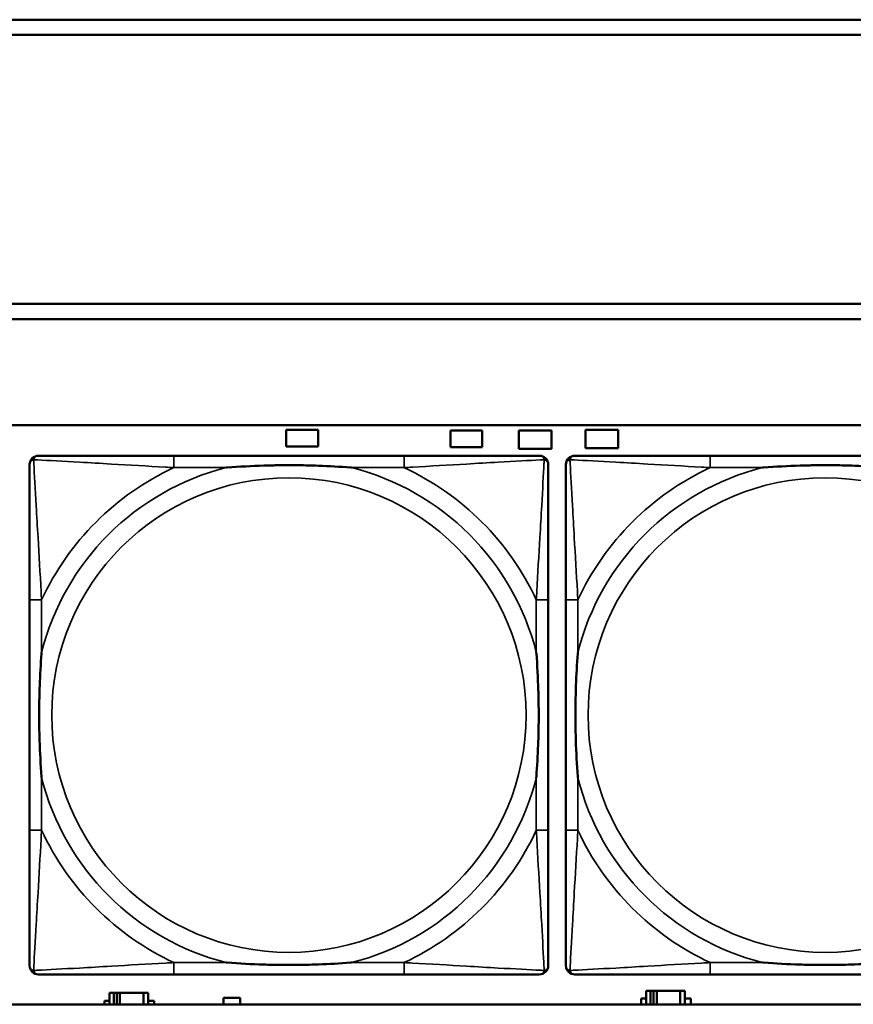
# Model space of a CAD drawing. Header units: inches. Extents: x 1.9 to 64.4, y 1.6 to 69.2.
# Tile 179 of 256: x 40.9 to 42, y 49.4 to 50.7. Entities that reach past the tile are written whole.
import ezdxf

# ---------------------------------------------------------------- set-up
doc = ezdxf.new("R2010")
doc.units = ezdxf.units.IN
doc.header["$MEASUREMENT"] = 0
doc.layers.add('Visible (ANSI)', color=7, linetype='Continuous', lineweight=50)
doc.layers.add('Visible Narrow (ANSI)', color=7, linetype='Continuous', lineweight=35)

msp = doc.modelspace()

# ---------------------------------------------------------------- linework, layer by layer
at = {"layer": 'Visible (ANSI)'}
for p, q in [((34.3775, 50.7216), (45.17, 50.7216)), ((45.17, 50.7016), (34.3775, 50.7016)), ((34.155, 50.3463), (45.17, 50.3463)), ((45.17, 50.3263), (34.155, 50.3263)), ((22.395, 50.1863), (45.17, 50.1863)), ((41.2464, 50.1581), (41.2464, 50.1801)), ((41.2464, 50.1801), (41.2884, 50.1801)), ((41.2884, 50.1801), (41.2884, 50.1581)), ((41.6419, 50.1561), (41.6419, 50.1801)), ((41.6419, 50.1801), (41.6849, 50.1801)), ((41.6849, 50.1801), (41.6849, 50.1561)), ((41.4634, 50.1571), (41.4634, 50.1791)), ((41.4634, 50.1791), (41.5054, 50.1791)), ((41.5054, 50.1791), (41.5054, 50.1571)), ((41.5539, 50.1551), (41.5539, 50.1791)), ((41.5539, 50.1791), (41.5969, 50.1791)), ((41.5969, 50.1791), (41.5969, 50.1551)), ((41.2884, 50.1581), (41.2464, 50.1581)), ((41.5054, 50.1571), (41.4634, 50.1571)), ((41.5969, 50.1551), (41.5539, 50.1551)), ((41.6849, 50.1561), (41.6419, 50.1561)), ((41.402, 50.146), (41.098, 50.146)), ((42.1104, 50.146), (41.8065, 50.146)), ((40.9075, 49.9555), (40.9075, 49.6515)), ((41.5925, 49.6515), (41.5925, 49.9555)), ((41.6159, 49.9555), (41.6159, 49.6515)), ((41.098, 49.461), (41.402, 49.461)), ((41.8065, 49.461), (42.1104, 49.461)), ((41.7277, 49.4396), (41.7219, 49.4396)), ((41.7219, 49.4396), (41.7219, 49.4216)), ((41.7277, 49.4396), (41.7317, 49.4396)), ((41.7277, 49.4216), (41.7277, 49.4396)), ((41.7317, 49.4216), (41.7317, 49.4396)), ((41.7317, 49.4396), (41.7358, 49.4396)), ((41.7358, 49.4396), (41.7358, 49.4216)), ((41.7358, 49.4396), (41.767, 49.4396)), ((41.767, 49.4396), (41.767, 49.4216)), ((41.7729, 49.4396), (41.767, 49.4396)), ((41.7729, 49.4216), (41.7729, 49.4396)), ((41.0064, 49.4216), (41.0064, 49.4261)), ((41.0064, 49.4261), (41.0129, 49.4261)), ((41.0187, 49.4366), (41.0129, 49.4366)), ((41.0129, 49.4366), (41.0129, 49.4216)), ((41.0187, 49.4366), (41.0227, 49.4366)), ((41.0187, 49.4216), (41.0187, 49.4366)), ((41.0227, 49.4216), (41.0227, 49.4366)), ((41.0227, 49.4366), (41.0268, 49.4366)), ((41.0268, 49.4366), (41.0268, 49.4216)), ((41.0268, 49.4366), (41.058, 49.4366)), ((41.058, 49.4366), (41.058, 49.4216)), ((41.0639, 49.4366), (41.058, 49.4366)), ((41.0639, 49.4216), (41.0639, 49.4366)), ((41.0639, 49.4261), (41.072, 49.4261)), ((41.072, 49.4261), (41.072, 49.4216)), ((41.1634, 49.4216), (41.1634, 49.4301)), ((41.1634, 49.4301), (41.1854, 49.4301)), ((41.1854, 49.4301), (41.1854, 49.4216)), ((41.7154, 49.4216), (41.7154, 49.4291)), ((41.7154, 49.4291), (41.7219, 49.4291)), ((41.7729, 49.4291), (41.781, 49.4291)), ((41.781, 49.4291), (41.781, 49.4216)), ((45.17, 49.4216), (22.395, 49.4216))]:
    msp.add_line(p, q, dxfattribs=at)
for centre, start, end in [((40.9193, 50.1342), 90, 180), ((41.5807, 50.1342), 0, 90), ((41.6277, 50.1342), 90, 180), ((40.9193, 49.4728), 180, 270), ((41.5807, 49.4728), 270, 360), ((41.6277, 49.4728), 180, 270)]:
    msp.add_arc(centre, 0.0118, start, end, dxfattribs=at)
for points, knots in [([(41.098, 50.146), (41.0945, 50.146), (41.0909, 50.146), (41.0873, 50.146), (41.0541, 50.146), (41.0204, 50.146), (40.9895, 50.146), (40.9626, 50.146), (40.937, 50.146), (40.9236, 50.146), (40.922, 50.146), (40.9205, 50.146), (40.9193, 50.146)], [0, 0, 0, 0, 0.0272471, 0.0272471, 0.0272471, 0.2790553, 0.2790553, 0.2790553, 0.4988354, 0.4988354, 0.4988354, 0.5252205, 0.5252205, 0.5252205, 0.5252205]), ([(41.5807, 50.146), (41.5658, 50.146), (41.5242, 50.146), (41.4836, 50.146), (41.457, 50.146), (41.4292, 50.146), (41.402, 50.146)], [-0.5252205, -0.5252205, -0.5252205, -0.5252205, -0.20743, -0.20743, -0.20743, 0, 0, 0, 0]), ([(41.8065, 50.146), (41.8029, 50.146), (41.7993, 50.146), (41.7957, 50.146), (41.7625, 50.146), (41.7288, 50.146), (41.6979, 50.146), (41.671, 50.146), (41.6454, 50.146), (41.632, 50.146), (41.6304, 50.146), (41.629, 50.146), (41.6277, 50.146)], [0, 0, 0, 0, 0.0272471, 0.0272471, 0.0272471, 0.2790553, 0.2790553, 0.2790553, 0.4988354, 0.4988354, 0.4988354, 0.5252205, 0.5252205, 0.5252205, 0.5252205]), ([(40.9075, 50.1342), (40.9075, 50.1193), (40.9075, 50.0777), (40.9075, 50.0371), (40.9075, 50.0105), (40.9075, 49.9827), (40.9075, 49.9555)], [-0.5252205, -0.5252205, -0.5252205, -0.5252205, -0.20743, -0.20743, -0.20743, 0, 0, 0, 0]), ([(41.1672, 50.1303), (41.1677, 50.1303), (41.1681, 50.1303), (41.1846, 50.1316), (41.2007, 50.1324), (41.2236, 50.1331), (41.2303, 50.1333), (41.2395, 50.1334), (41.242, 50.1334), (41.2461, 50.1334), (41.2477, 50.1334), (41.2508, 50.1334), (41.2523, 50.1334), (41.2559, 50.1334), (41.2579, 50.1334), (41.2641, 50.1334), (41.2683, 50.1333), (41.278, 50.1331), (41.2836, 50.1329), (41.3033, 50.1322), (41.3174, 50.1314), (41.3319, 50.1303), (41.3323, 50.1303), (41.3327, 50.1303)], [-0.416114, -0.416114, -0.416114, -0.416114, -0.4127691, -0.4127691, -0.2896446, -0.2896446, -0.2388934, -0.2388934, -0.2201881, -0.2201881, -0.2080204, -0.2080204, -0.196499, -0.196499, -0.1809939, -0.1809939, -0.149741, -0.149741, -0.1073162, -0.1073162, 0, 0, 0.0033356, 0.0033356, 0.0033356, 0.0033356]), ([(41.5925, 49.9555), (41.5925, 49.959), (41.5925, 49.9626), (41.5925, 49.9662), (41.5925, 49.9994), (41.5925, 50.0331), (41.5925, 50.064), (41.5925, 50.0909), (41.5925, 50.1165), (41.5925, 50.1299), (41.5925, 50.1315), (41.5925, 50.133), (41.5925, 50.1342)], [0, 0, 0, 0, 0.0272471, 0.0272471, 0.0272471, 0.2790553, 0.2790553, 0.2790553, 0.4988354, 0.4988354, 0.4988354, 0.5252205, 0.5252205, 0.5252205, 0.5252205]), ([(41.6159, 50.1342), (41.6159, 50.1193), (41.6159, 50.0777), (41.6159, 50.0371), (41.6159, 50.0105), (41.6159, 49.9827), (41.6159, 49.9555)], [-0.5252205, -0.5252205, -0.5252205, -0.5252205, -0.20743, -0.20743, -0.20743, 0, 0, 0, 0]), ([(41.8757, 50.1303), (41.8761, 50.1303), (41.8766, 50.1303), (41.8931, 50.1316), (41.9091, 50.1324), (41.9321, 50.1331), (41.9388, 50.1333), (41.948, 50.1334), (41.9504, 50.1334), (41.9545, 50.1334), (41.9561, 50.1334), (41.9592, 50.1334), (41.9608, 50.1334), (41.9643, 50.1334), (41.9664, 50.1334), (41.9726, 50.1334), (41.9767, 50.1333), (41.9864, 50.1331), (41.992, 50.1329), (42.0118, 50.1322), (42.0258, 50.1314), (42.0403, 50.1303), (42.0407, 50.1303), (42.0412, 50.1303)], [-0.416114, -0.416114, -0.416114, -0.416114, -0.4127691, -0.4127691, -0.2896446, -0.2896446, -0.2388934, -0.2388934, -0.2201881, -0.2201881, -0.2080204, -0.2080204, -0.196499, -0.196499, -0.1809939, -0.1809939, -0.149741, -0.149741, -0.1073162, -0.1073162, 0, 0, 0.0033356, 0.0033356, 0.0033356, 0.0033356]), ([(40.9232, 49.7208), (40.9232, 49.7212), (40.9232, 49.7216), (40.9219, 49.7381), (40.9211, 49.7542), (40.9204, 49.7771), (40.9202, 49.7838), (40.9201, 49.793), (40.9201, 49.7955), (40.9201, 49.7996), (40.9201, 49.8012), (40.9201, 49.8043), (40.9201, 49.8058), (40.9201, 49.8094), (40.9201, 49.8115), (40.9201, 49.8176), (40.9202, 49.8218), (40.9204, 49.8315), (40.9206, 49.8371), (40.9213, 49.8569), (40.9221, 49.8709), (40.9232, 49.8854), (40.9232, 49.8858), (40.9232, 49.8862)], [-0.416114, -0.416114, -0.416114, -0.416114, -0.4127691, -0.4127691, -0.2896446, -0.2896446, -0.2388934, -0.2388934, -0.2201881, -0.2201881, -0.2080204, -0.2080204, -0.196499, -0.196499, -0.1809939, -0.1809939, -0.149741, -0.149741, -0.1073162, -0.1073162, 0, 0, 0.0033356, 0.0033356, 0.0033356, 0.0033356]), ([(41.5768, 49.8862), (41.5768, 49.8858), (41.5768, 49.8854), (41.5781, 49.8689), (41.5789, 49.8528), (41.5796, 49.8299), (41.5798, 49.8232), (41.5799, 49.814), (41.5799, 49.8115), (41.5799, 49.8074), (41.5799, 49.8058), (41.5799, 49.8027), (41.5799, 49.8012), (41.5799, 49.7976), (41.5799, 49.7956), (41.5799, 49.7894), (41.5798, 49.7852), (41.5796, 49.7755), (41.5794, 49.7699), (41.5787, 49.7502), (41.5779, 49.7361), (41.5768, 49.7216), (41.5768, 49.7212), (41.5768, 49.7208)], [-0.416114, -0.416114, -0.416114, -0.416114, -0.4127691, -0.4127691, -0.2896446, -0.2896446, -0.2388934, -0.2388934, -0.2201881, -0.2201881, -0.2080204, -0.2080204, -0.196499, -0.196499, -0.1809939, -0.1809939, -0.149741, -0.149741, -0.1073162, -0.1073162, 0, 0, 0.0033356, 0.0033356, 0.0033356, 0.0033356]), ([(41.6317, 49.7208), (41.6316, 49.7212), (41.6316, 49.7216), (41.6304, 49.7381), (41.6295, 49.7542), (41.6288, 49.7771), (41.6286, 49.7838), (41.6285, 49.793), (41.6285, 49.7955), (41.6285, 49.7996), (41.6285, 49.8012), (41.6285, 49.8043), (41.6285, 49.8058), (41.6285, 49.8094), (41.6285, 49.8115), (41.6286, 49.8176), (41.6286, 49.8218), (41.6288, 49.8315), (41.629, 49.8371), (41.6297, 49.8569), (41.6305, 49.8709), (41.6316, 49.8854), (41.6316, 49.8858), (41.6317, 49.8862)], [-0.416114, -0.416114, -0.416114, -0.416114, -0.4127691, -0.4127691, -0.2896446, -0.2896446, -0.2388934, -0.2388934, -0.2201881, -0.2201881, -0.2080204, -0.2080204, -0.196499, -0.196499, -0.1809939, -0.1809939, -0.149741, -0.149741, -0.1073162, -0.1073162, 0, 0, 0.0033356, 0.0033356, 0.0033356, 0.0033356]), ([(40.9075, 49.6515), (40.9075, 49.6243), (40.9075, 49.5965), (40.9075, 49.5699), (40.9075, 49.5293), (40.9075, 49.4877), (40.9075, 49.4728)], [3.9382945, 3.9382945, 3.9382945, 3.9382945, 4.1457245, 4.1457245, 4.1457245, 4.463515, 4.463515, 4.463515, 4.463515]), ([(41.5925, 49.4728), (41.5925, 49.4877), (41.5925, 49.5293), (41.5925, 49.5699), (41.5925, 49.5965), (41.5925, 49.6243), (41.5925, 49.6515)], [-0.5252205, -0.5252205, -0.5252205, -0.5252205, -0.20743, -0.20743, -0.20743, 0, 0, 0, 0]), ([(41.6159, 49.6515), (41.6159, 49.6243), (41.6159, 49.5965), (41.6159, 49.5699), (41.6159, 49.5293), (41.6159, 49.4877), (41.6159, 49.4728)], [3.9382945, 3.9382945, 3.9382945, 3.9382945, 4.1457245, 4.1457245, 4.1457245, 4.463515, 4.463515, 4.463515, 4.463515]), ([(41.3327, 49.4767), (41.3323, 49.4767), (41.3319, 49.4767), (41.3174, 49.4756), (41.3033, 49.4748), (41.2836, 49.4741), (41.278, 49.4739), (41.2683, 49.4737), (41.2641, 49.4736), (41.2579, 49.4736), (41.2559, 49.4736), (41.2523, 49.4736), (41.2508, 49.4736), (41.2477, 49.4736), (41.2461, 49.4736), (41.242, 49.4736), (41.2395, 49.4736), (41.2303, 49.4737), (41.2236, 49.4739), (41.2007, 49.4746), (41.1846, 49.4754), (41.1681, 49.4767), (41.1677, 49.4767), (41.1672, 49.4767)], [-0.4149464, -0.4149464, -0.4149464, -0.4149464, -0.41162, -0.41162, -0.3046026, -0.3046026, -0.2622958, -0.2622958, -0.23113, -0.23113, -0.215668, -0.215668, -0.2041787, -0.2041787, -0.1920448, -0.1920448, -0.1733916, -0.1733916, -0.1227817, -0.1227817, 0, 0, 0.0033356, 0.0033356, 0.0033356, 0.0033356]), ([(42.0412, 49.4767), (42.0407, 49.4767), (42.0403, 49.4767), (42.0258, 49.4756), (42.0118, 49.4748), (41.992, 49.4741), (41.9864, 49.4739), (41.9767, 49.4737), (41.9726, 49.4736), (41.9664, 49.4736), (41.9643, 49.4736), (41.9608, 49.4736), (41.9592, 49.4736), (41.9561, 49.4736), (41.9545, 49.4736), (41.9504, 49.4736), (41.948, 49.4736), (41.9388, 49.4737), (41.9321, 49.4739), (41.9091, 49.4746), (41.8931, 49.4754), (41.8766, 49.4767), (41.8761, 49.4767), (41.8757, 49.4767)], [-0.4149464, -0.4149464, -0.4149464, -0.4149464, -0.41162, -0.41162, -0.3046026, -0.3046026, -0.2622958, -0.2622958, -0.23113, -0.23113, -0.215668, -0.215668, -0.2041787, -0.2041787, -0.1920448, -0.1920448, -0.1733916, -0.1733916, -0.1227817, -0.1227817, 0, 0, 0.0033356, 0.0033356, 0.0033356, 0.0033356]), ([(40.9193, 49.461), (40.9342, 49.461), (40.9758, 49.461), (41.0164, 49.461), (41.043, 49.461), (41.0708, 49.461), (41.098, 49.461)], [-0.5252205, -0.5252205, -0.5252205, -0.5252205, -0.20743, -0.20743, -0.20743, 0, 0, 0, 0]), ([(41.402, 49.461), (41.4292, 49.461), (41.457, 49.461), (41.4836, 49.461), (41.5242, 49.461), (41.5658, 49.461), (41.5807, 49.461)], [3.9382945, 3.9382945, 3.9382945, 3.9382945, 4.1457245, 4.1457245, 4.1457245, 4.463515, 4.463515, 4.463515, 4.463515]), ([(41.6277, 49.461), (41.6426, 49.461), (41.6842, 49.461), (41.7249, 49.461), (41.7514, 49.461), (41.7793, 49.461), (41.8065, 49.461)], [-0.5252205, -0.5252205, -0.5252205, -0.5252205, -0.20743, -0.20743, -0.20743, 0, 0, 0, 0])]:
    msp.add_open_spline(points, degree=3, knots=knots, dxfattribs=at)
at = {"layer": 'Visible Narrow (ANSI)'}
for p, q in [((41.098, 50.146), (41.098, 50.1303)), ((41.402, 50.146), (41.402, 50.1303)), ((41.8065, 50.146), (41.8065, 50.1303)), ((41.098, 50.1303), (41.1672, 50.1303)), ((41.3327, 50.1303), (41.402, 50.1303)), ((41.8065, 50.1303), (41.8757, 50.1303)), ((40.9232, 49.9555), (40.9075, 49.9555)), ((40.9232, 49.8862), (40.9232, 49.9555)), ((41.5925, 49.9555), (41.5768, 49.9555)), ((41.5768, 49.9555), (41.5768, 49.8862)), ((41.6317, 49.9555), (41.6159, 49.9555)), ((41.6317, 49.8862), (41.6317, 49.9555)), ((40.9232, 49.6515), (40.9232, 49.7208)), ((41.5768, 49.7208), (41.5768, 49.6515)), ((41.6317, 49.6515), (41.6317, 49.7208)), ((40.9232, 49.6515), (40.9075, 49.6515)), ((41.5925, 49.6515), (41.5768, 49.6515)), ((41.6317, 49.6515), (41.6159, 49.6515)), ((41.098, 49.4767), (41.098, 49.461)), ((41.1672, 49.4767), (41.098, 49.4767)), ((41.402, 49.4767), (41.3327, 49.4767)), ((41.402, 49.4767), (41.402, 49.461)), ((41.8065, 49.4767), (41.8065, 49.461)), ((41.8757, 49.4767), (41.8065, 49.4767))]:
    msp.add_line(p, q, dxfattribs=at)
for centre in [(41.25, 49.8035), (41.9584, 49.8035)]:
    msp.add_circle(centre, 0.3133, dxfattribs=at)
for centre, radius, start, end in [((41.25, 49.8035), 0.3371, 104.2103, 165.7897), ((41.25, 49.8035), 0.3604, 114.9407, 155.0593), ((41.25, 49.8035), 0.3371, 14.2103, 75.7897), ((41.25, 49.8035), 0.3604, 24.9407, 65.0593), ((41.9584, 49.8035), 0.3371, 104.2103, 165.7897), ((41.9584, 49.8035), 0.3604, 114.9407, 155.0593), ((41.25, 49.8035), 0.3371, 194.2103, 255.7897), ((41.25, 49.8035), 0.3371, 284.2103, 345.7897), ((41.9584, 49.8035), 0.3371, 194.2103, 255.7897), ((41.25, 49.8035), 0.3604, 204.9407, 245.0593), ((41.25, 49.8035), 0.3604, 294.9407, 335.0593), ((41.9584, 49.8035), 0.3604, 204.9407, 245.0593)]:
    msp.add_arc(centre, radius, start, end, dxfattribs=at)
for points, knots in [([(40.9128, 50.1407), (40.9129, 50.1413), (40.9132, 50.1419), (40.9137, 50.1429), (40.914, 50.1434), (40.9146, 50.1441), (40.9149, 50.1444), (40.9153, 50.1447), (40.9154, 50.1448), (40.9158, 50.1451), (40.916, 50.1452), (40.9167, 50.1455), (40.9171, 50.1457), (40.9181, 50.1459), (40.9187, 50.146), (40.9193, 50.146)], [-0.00012419, -0.00012419, -0.00012419, -0.00012419, 0.00449537, 0.00449537, 0.00977487, 0.00977487, 0.01307456, 0.01307456, 0.0147244, 0.0147244, 0.01736415, 0.01736415, 0.02158775, 0.02158775, 0.02627331, 0.02627331, 0.02627331, 0.02627331]), ([(41.5807, 50.146), (41.5813, 50.146), (41.5819, 50.1459), (41.5829, 50.1457), (41.5833, 50.1455), (41.5839, 50.1452), (41.5842, 50.1451), (41.5846, 50.1448), (41.5847, 50.1447), (41.5851, 50.1444), (41.5854, 50.1441), (41.586, 50.1434), (41.5863, 50.1429), (41.5868, 50.1419), (41.5871, 50.1413), (41.5872, 50.1407)], [-0.02627331, -0.02627331, -0.02627331, -0.02627331, -0.02158775, -0.02158775, -0.01736415, -0.01736415, -0.0147244, -0.0147244, -0.01307456, -0.01307456, -0.00977487, -0.00977487, -0.00449537, -0.00449537, 0.00012419, 0.00012419, 0.00012419, 0.00012419]), ([(41.6212, 50.1407), (41.6214, 50.1413), (41.6216, 50.1419), (41.6221, 50.1429), (41.6225, 50.1434), (41.6231, 50.1441), (41.6233, 50.1444), (41.6237, 50.1447), (41.6239, 50.1448), (41.6242, 50.1451), (41.6245, 50.1452), (41.6251, 50.1455), (41.6256, 50.1457), (41.6266, 50.1459), (41.6271, 50.146), (41.6277, 50.146)], [-0.00012419, -0.00012419, -0.00012419, -0.00012419, 0.00449537, 0.00449537, 0.00977487, 0.00977487, 0.01307456, 0.01307456, 0.0147244, 0.0147244, 0.01736415, 0.01736415, 0.02158775, 0.02158775, 0.02627331, 0.02627331, 0.02627331, 0.02627331]), ([(40.9075, 50.1342), (40.9075, 50.1348), (40.9076, 50.1354), (40.9078, 50.1364), (40.908, 50.1368), (40.9083, 50.1375), (40.9084, 50.1377), (40.9087, 50.1381), (40.9088, 50.1382), (40.9091, 50.1386), (40.9094, 50.1389), (40.9101, 50.1395), (40.9106, 50.1398), (40.9116, 50.1403), (40.9122, 50.1406), (40.9128, 50.1407)], [-0.02627331, -0.02627331, -0.02627331, -0.02627331, -0.02158775, -0.02158775, -0.01736415, -0.01736415, -0.0147244, -0.0147244, -0.01307456, -0.01307456, -0.00977487, -0.00977487, -0.00449537, -0.00449537, 0.00012419, 0.00012419, 0.00012419, 0.00012419]), ([(40.9232, 49.9555), (40.923, 49.9592), (40.9228, 49.963), (40.9213, 49.9903), (40.9199, 50.0145), (40.9177, 50.0524), (40.9168, 50.0664), (40.9148, 50.1016), (40.9138, 50.1218), (40.9129, 50.1372), (40.9129, 50.139), (40.9128, 50.1407)], [0, 0, 0, 0, 0.0278591, 0.0278591, 0.201273, 0.201273, 0.3066357, 0.3066357, 0.475216, 0.475216, 0.5007189, 0.5007189, 0.5007189, 0.5007189]), ([(40.9128, 50.1407), (40.9145, 50.1406), (40.9163, 50.1405), (40.9317, 50.1397), (40.9518, 50.1387), (40.9871, 50.1367), (41.0011, 50.1358), (41.039, 50.1336), (41.0632, 50.1322), (41.0905, 50.1307), (41.0943, 50.1305), (41.098, 50.1303)], [-0.5007189, -0.5007189, -0.5007189, -0.5007189, -0.475216, -0.475216, -0.3066357, -0.3066357, -0.201273, -0.201273, -0.0278591, -0.0278591, 0, 0, 0, 0]), ([(41.402, 50.1303), (41.4057, 50.1305), (41.4095, 50.1307), (41.4368, 50.1322), (41.461, 50.1336), (41.4989, 50.1358), (41.5129, 50.1367), (41.5481, 50.1387), (41.5683, 50.1397), (41.5837, 50.1405), (41.5855, 50.1406), (41.5872, 50.1407)], [0, 0, 0, 0, 0.0278591, 0.0278591, 0.201273, 0.201273, 0.3066357, 0.3066357, 0.475216, 0.475216, 0.5007189, 0.5007189, 0.5007189, 0.5007189]), ([(41.5872, 50.1407), (41.5871, 50.139), (41.587, 50.1372), (41.5862, 50.1218), (41.5851, 50.1016), (41.5832, 50.0664), (41.5823, 50.0524), (41.5801, 50.0145), (41.5787, 49.9903), (41.5772, 49.963), (41.577, 49.9592), (41.5768, 49.9555)], [-0.5007189, -0.5007189, -0.5007189, -0.5007189, -0.475216, -0.475216, -0.3066357, -0.3066357, -0.201273, -0.201273, -0.0278591, -0.0278591, 0, 0, 0, 0]), ([(41.5872, 50.1407), (41.5878, 50.1406), (41.5884, 50.1403), (41.5894, 50.1398), (41.5899, 50.1395), (41.5906, 50.1389), (41.5909, 50.1386), (41.5912, 50.1382), (41.5913, 50.1381), (41.5916, 50.1377), (41.5917, 50.1375), (41.592, 50.1368), (41.5922, 50.1364), (41.5924, 50.1354), (41.5925, 50.1348), (41.5925, 50.1342)], [-0.00012419, -0.00012419, -0.00012419, -0.00012419, 0.00449537, 0.00449537, 0.00977487, 0.00977487, 0.01307456, 0.01307456, 0.0147244, 0.0147244, 0.01736415, 0.01736415, 0.02158775, 0.02158775, 0.02627331, 0.02627331, 0.02627331, 0.02627331]), ([(41.6159, 50.1342), (41.6159, 50.1348), (41.616, 50.1354), (41.6162, 50.1364), (41.6164, 50.1368), (41.6167, 50.1375), (41.6169, 50.1377), (41.6171, 50.1381), (41.6172, 50.1382), (41.6176, 50.1386), (41.6178, 50.1389), (41.6185, 50.1395), (41.619, 50.1398), (41.6201, 50.1403), (41.6206, 50.1406), (41.6212, 50.1407)], [-0.02627331, -0.02627331, -0.02627331, -0.02627331, -0.02158775, -0.02158775, -0.01736415, -0.01736415, -0.0147244, -0.0147244, -0.01307456, -0.01307456, -0.00977487, -0.00977487, -0.00449537, -0.00449537, 0.00012419, 0.00012419, 0.00012419, 0.00012419]), ([(41.6317, 49.9555), (41.6315, 49.9592), (41.6313, 49.963), (41.6297, 49.9903), (41.6283, 50.0145), (41.6261, 50.0524), (41.6253, 50.0664), (41.6233, 50.1016), (41.6222, 50.1218), (41.6214, 50.1372), (41.6213, 50.139), (41.6212, 50.1407)], [0, 0, 0, 0, 0.0278591, 0.0278591, 0.201273, 0.201273, 0.3066357, 0.3066357, 0.475216, 0.475216, 0.5007189, 0.5007189, 0.5007189, 0.5007189]), ([(41.6212, 50.1407), (41.6229, 50.1406), (41.6247, 50.1405), (41.6402, 50.1397), (41.6603, 50.1387), (41.6955, 50.1367), (41.7096, 50.1358), (41.7474, 50.1336), (41.7716, 50.1322), (41.799, 50.1307), (41.8027, 50.1305), (41.8065, 50.1303)], [-0.5007189, -0.5007189, -0.5007189, -0.5007189, -0.475216, -0.475216, -0.3066357, -0.3066357, -0.201273, -0.201273, -0.0278591, -0.0278591, 0, 0, 0, 0]), ([(40.9128, 49.4663), (40.9129, 49.468), (40.9129, 49.4698), (40.9138, 49.4852), (40.9148, 49.5054), (40.9168, 49.5406), (40.9177, 49.5546), (40.9199, 49.5925), (40.9213, 49.6167), (40.9228, 49.644), (40.923, 49.6478), (40.9232, 49.6515)], [-4.4390134, -4.4390134, -4.4390134, -4.4390134, -4.4135105, -4.4135105, -4.2449302, -4.2449302, -4.1395675, -4.1395675, -3.9661536, -3.9661536, -3.9382945, -3.9382945, -3.9382945, -3.9382945]), ([(41.5768, 49.6515), (41.577, 49.6478), (41.5772, 49.644), (41.5787, 49.6167), (41.5801, 49.5925), (41.5823, 49.5546), (41.5832, 49.5406), (41.5851, 49.5054), (41.5862, 49.4852), (41.587, 49.4698), (41.5871, 49.468), (41.5872, 49.4663)], [0, 0, 0, 0, 0.0278591, 0.0278591, 0.201273, 0.201273, 0.3066357, 0.3066357, 0.475216, 0.475216, 0.5007189, 0.5007189, 0.5007189, 0.5007189]), ([(41.6212, 49.4663), (41.6213, 49.468), (41.6214, 49.4698), (41.6222, 49.4852), (41.6233, 49.5054), (41.6253, 49.5406), (41.6261, 49.5546), (41.6283, 49.5925), (41.6297, 49.6167), (41.6313, 49.644), (41.6315, 49.6478), (41.6317, 49.6515)], [-4.4390134, -4.4390134, -4.4390134, -4.4390134, -4.4135105, -4.4135105, -4.2449302, -4.2449302, -4.1395675, -4.1395675, -3.9661536, -3.9661536, -3.9382945, -3.9382945, -3.9382945, -3.9382945]), ([(40.9128, 49.4663), (40.9122, 49.4664), (40.9116, 49.4667), (40.9106, 49.4672), (40.9101, 49.4675), (40.9094, 49.4681), (40.9091, 49.4684), (40.9088, 49.4688), (40.9087, 49.4689), (40.9084, 49.4693), (40.9083, 49.4695), (40.908, 49.4702), (40.9078, 49.4706), (40.9076, 49.4716), (40.9075, 49.4722), (40.9075, 49.4728)], [-0.00012419, -0.00012419, -0.00012419, -0.00012419, 0.00449537, 0.00449537, 0.00977487, 0.00977487, 0.01307456, 0.01307456, 0.0147244, 0.0147244, 0.01736415, 0.01736415, 0.02158775, 0.02158775, 0.02627331, 0.02627331, 0.02627331, 0.02627331]), ([(41.098, 49.4767), (41.0943, 49.4765), (41.0905, 49.4763), (41.0632, 49.4748), (41.039, 49.4734), (41.0011, 49.4712), (40.9871, 49.4703), (40.9518, 49.4684), (40.9317, 49.4673), (40.9163, 49.4665), (40.9145, 49.4664), (40.9128, 49.4663)], [0, 0, 0, 0, 0.0278591, 0.0278591, 0.201273, 0.201273, 0.3066357, 0.3066357, 0.475216, 0.475216, 0.5007189, 0.5007189, 0.5007189, 0.5007189]), ([(40.9193, 49.461), (40.9187, 49.461), (40.9181, 49.4611), (40.9171, 49.4613), (40.9167, 49.4615), (40.916, 49.4618), (40.9158, 49.4619), (40.9154, 49.4622), (40.9153, 49.4623), (40.9149, 49.4626), (40.9146, 49.4629), (40.914, 49.4636), (40.9137, 49.4641), (40.9132, 49.4651), (40.9129, 49.4657), (40.9128, 49.4663)], [-0.02627331, -0.02627331, -0.02627331, -0.02627331, -0.02158775, -0.02158775, -0.01736415, -0.01736415, -0.0147244, -0.0147244, -0.01307456, -0.01307456, -0.00977487, -0.00977487, -0.00449537, -0.00449537, 0.00012419, 0.00012419, 0.00012419, 0.00012419]), ([(41.5872, 49.4663), (41.5855, 49.4664), (41.5837, 49.4665), (41.5683, 49.4673), (41.5481, 49.4684), (41.5129, 49.4703), (41.4989, 49.4712), (41.461, 49.4734), (41.4368, 49.4748), (41.4095, 49.4763), (41.4057, 49.4765), (41.402, 49.4767)], [-4.4390134, -4.4390134, -4.4390134, -4.4390134, -4.4135105, -4.4135105, -4.2449302, -4.2449302, -4.1395675, -4.1395675, -3.9661536, -3.9661536, -3.9382945, -3.9382945, -3.9382945, -3.9382945]), ([(41.5872, 49.4663), (41.5871, 49.4657), (41.5868, 49.4651), (41.5863, 49.4641), (41.586, 49.4636), (41.5854, 49.4629), (41.5851, 49.4626), (41.5847, 49.4623), (41.5846, 49.4622), (41.5842, 49.4619), (41.5839, 49.4618), (41.5833, 49.4615), (41.5829, 49.4613), (41.5819, 49.4611), (41.5813, 49.461), (41.5807, 49.461)], [-0.00012419, -0.00012419, -0.00012419, -0.00012419, 0.00449537, 0.00449537, 0.00977487, 0.00977487, 0.01307456, 0.01307456, 0.0147244, 0.0147244, 0.01736415, 0.01736415, 0.02158775, 0.02158775, 0.02627331, 0.02627331, 0.02627331, 0.02627331]), ([(41.5925, 49.4728), (41.5925, 49.4722), (41.5924, 49.4716), (41.5922, 49.4706), (41.592, 49.4702), (41.5917, 49.4695), (41.5916, 49.4693), (41.5913, 49.4689), (41.5912, 49.4688), (41.5909, 49.4684), (41.5906, 49.4681), (41.5899, 49.4675), (41.5894, 49.4672), (41.5884, 49.4667), (41.5878, 49.4664), (41.5872, 49.4663)], [-0.02627331, -0.02627331, -0.02627331, -0.02627331, -0.02158775, -0.02158775, -0.01736415, -0.01736415, -0.0147244, -0.0147244, -0.01307456, -0.01307456, -0.00977487, -0.00977487, -0.00449537, -0.00449537, 0.00012419, 0.00012419, 0.00012419, 0.00012419]), ([(41.6212, 49.4663), (41.6206, 49.4664), (41.6201, 49.4667), (41.619, 49.4672), (41.6185, 49.4675), (41.6178, 49.4681), (41.6176, 49.4684), (41.6172, 49.4688), (41.6171, 49.4689), (41.6169, 49.4693), (41.6167, 49.4695), (41.6164, 49.4702), (41.6162, 49.4706), (41.616, 49.4716), (41.6159, 49.4722), (41.6159, 49.4728)], [-0.00012419, -0.00012419, -0.00012419, -0.00012419, 0.00449537, 0.00449537, 0.00977487, 0.00977487, 0.01307456, 0.01307456, 0.0147244, 0.0147244, 0.01736415, 0.01736415, 0.02158775, 0.02158775, 0.02627331, 0.02627331, 0.02627331, 0.02627331]), ([(41.8065, 49.4767), (41.8027, 49.4765), (41.799, 49.4763), (41.7716, 49.4748), (41.7474, 49.4734), (41.7096, 49.4712), (41.6955, 49.4703), (41.6603, 49.4684), (41.6402, 49.4673), (41.6247, 49.4665), (41.6229, 49.4664), (41.6212, 49.4663)], [0, 0, 0, 0, 0.0278591, 0.0278591, 0.201273, 0.201273, 0.3066357, 0.3066357, 0.475216, 0.475216, 0.5007189, 0.5007189, 0.5007189, 0.5007189]), ([(41.6277, 49.461), (41.6271, 49.461), (41.6266, 49.4611), (41.6256, 49.4613), (41.6251, 49.4615), (41.6245, 49.4618), (41.6242, 49.4619), (41.6239, 49.4622), (41.6237, 49.4623), (41.6233, 49.4626), (41.6231, 49.4629), (41.6225, 49.4636), (41.6221, 49.4641), (41.6216, 49.4651), (41.6214, 49.4657), (41.6212, 49.4663)], [-0.02627331, -0.02627331, -0.02627331, -0.02627331, -0.02158775, -0.02158775, -0.01736415, -0.01736415, -0.0147244, -0.0147244, -0.01307456, -0.01307456, -0.00977487, -0.00977487, -0.00449537, -0.00449537, 0.00012419, 0.00012419, 0.00012419, 0.00012419])]:
    msp.add_open_spline(points, degree=3, knots=knots, dxfattribs=at)

doc.saveas('drawing.dxf')
